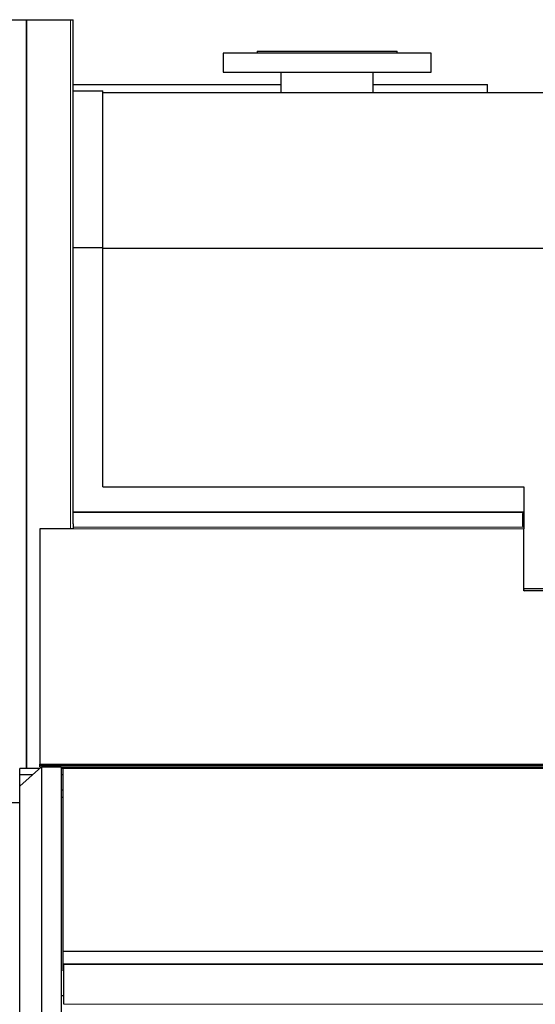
# Model space of a CAD drawing. Header units: inches. Extents: x 0 to 23760, y -13 to 16800.
# Tile 216 of 256: x 16311 to 16808, y 13866 to 14814. Entities that reach past the tile are written whole.
import ezdxf

# ---------------------------------------------------------------- set-up
doc = ezdxf.new("R2010")
doc.units = ezdxf.units.IN
doc.layers.add('1', color=7, linetype='Continuous', true_color=0xffffff)

msp = doc.modelspace()

# ---------------------------------------------------------------- linework, layer by layer
at = {"layer": '1', "color": 2, "linetype": 'Continuous', "lineweight": 25}
for p, q in [((16228.475, 14814.332), (16317.458, 14814.332)), ((16317.458, 14814.332), (16318.032, 14814.332)), ((16318.032, 14814.332), (16360.123, 14814.332)), ((16360.123, 14814.332), (16362.623, 14814.332)), ((16362.623, 14328.945), (16362.623, 14814.332)), ((16539.623, 14783.94), (16674.623, 14783.94)), ((16539.623, 14783.94), (16539.623, 14781.94)), ((16674.623, 14781.94), (16674.623, 14783.94)), ((16707.123, 14781.94), (16507.123, 14781.94)), ((16507.123, 14781.94), (16507.123, 14763.94)), ((16707.123, 14763.94), (16707.123, 14781.94)), ((16507.123, 14763.94), (16707.123, 14763.94)), ((16562.673, 14763.94), (16562.673, 14744.331)), ((16651.573, 14744.331), (16651.573, 14763.94)), ((16362.623, 14751.832), (16562.67, 14751.832)), ((16362.623, 14745.832), (16391.123, 14745.832)), ((16391.123, 14594.953), (16391.123, 14745.832)), ((16651.568, 14751.832), (16761.623, 14751.832)), ((16761.623, 14744.332), (16761.623, 14751.832)), ((16391.123, 14744.332), (16898.166, 14744.332)), ((16757.623, 14744.332), (16898.224, 14744.332)), ((16362.623, 14594.953), (16391.123, 14594.953)), ((16391.123, 14364.345), (16391.123, 14594.953)), ((16391.123, 14594.332), (16898.166, 14594.332)), ((16391.123, 14364.345), (16796.623, 14364.345)), ((16796.623, 14364.345), (16796.623, 14340.359)), ((16795.123, 14338.711), (16795.123, 14326.445)), ((16796.623, 14338.711), (16795.123, 14338.711)), ((16796.623, 14340.359), (16796.623, 14339.652)), ((16796.623, 14339.652), (16796.623, 14338.711)), ((16796.623, 14338.711), (16796.623, 14326.445)), ((16362.623, 14328.945), (16362.623, 14325.677)), ((16330.623, 14323.909), (16330.623, 14097.332)), ((16362.623, 14323.909), (16330.623, 14323.909)), ((16362.623, 14325.677), (16362.623, 14323.909)), ((16795.123, 14326.445), (16796.623, 14326.445)), ((16796.623, 14326.445), (16796.623, 14325.677)), ((16796.623, 14325.677), (16796.623, 14323.909)), ((16796.623, 14264.345), (16796.623, 14323.909)), ((16796.618, 14266.381), (16987.123, 14266.381)), ((16930.623, 14264.345), (16796.623, 14264.345)), ((16311.123, 14076.192), (16332.123, 14094.819)), ((16330.448, 14093.332), (16311.123, 14093.332)), ((16311.123, 14087.332), (16311.123, 14093.332)), ((16330.623, 14096.332), (16330.623, 14097.332)), ((16330.623, 14094.832), (16330.623, 14096.332)), ((16330.623, 14096.332), (16925.623, 14096.332)), ((16330.623, 14094.832), (16925.623, 14094.832)), ((16351.123, 14094.819), (16332.123, 14094.819)), ((16332.123, 14094.819), (16332.123, 13818.093)), ((16351.123, 14094.819), (16351.123, 13818.093)), ((16353.123, 14093.332), (16351.123, 14093.332)), ((16353.123, 13916.85), (16353.123, 14093.332)), ((16931.123, 14093.332), (16353.123, 14093.332)), ((16362.623, 14093.336), (16362.623, 14094.835)), ((16761.623, 14093.332), (16761.623, 14094.832)), ((16311.123, 14076.192), (16311.123, 14087.332)), ((16311.123, 14087.332), (16323.683, 14087.332)), ((16351.123, 14087.332), (16353.123, 14087.332)), ((16311.123, 13805.35), (16311.123, 14076.192)), ((16353.123, 14072.332), (16351.123, 14072.332)), ((16353.123, 14065.332), (16351.123, 14065.332)), ((16134.436, 14060.341), (16311.123, 14060.341)), ((16353.123, 13898.223), (16353.123, 13916.85)), ((16899.116, 13916.85), (16353.123, 13916.85)), ((16353.623, 13904.717), (16353.623, 13904.491)), ((16899.146, 13904.717), (16353.623, 13904.717)), ((16353.623, 13866.096), (16353.623, 13904.491)), ((16353.629, 13898.223), (16353.123, 13898.223)), ((16351.122, 13874.643), (16353.623, 13874.643))]:
    msp.add_line(p, q, dxfattribs=at)
at = {"layer": '1', "color": 110, "linetype": 'Continuous', "lineweight": 13}
for p, q in [((16317.458, 14093.337), (16317.458, 14814.332)), ((16318.032, 14093.337), (16318.032, 14814.332)), ((16360.123, 14323.909), (16360.123, 14814.332)), ((16362.623, 14340.359), (16796.623, 14340.359)), ((16362.623, 14339.652), (16796.623, 14339.652)), ((16362.623, 14325.677), (16796.623, 14325.677)), ((16362.623, 14323.909), (16796.623, 14323.909)), ((16330.623, 14097.332), (16925.623, 14097.332)), ((16360.123, 14093.332), (16360.123, 14094.831)), ((16353.623, 13904.491), (16899.146, 13904.491)), ((16353.623, 13866.096), (21578.623, 13866.096))]:
    msp.add_line(p, q, dxfattribs=at)
at = {"layer": '1', "color": 2, "linetype": 'Continuous', "lineweight": 25}
msp.add_arc((16797.623, 14265.332), 1, 180, 260.872907, dxfattribs=at)

doc.saveas('drawing.dxf')
